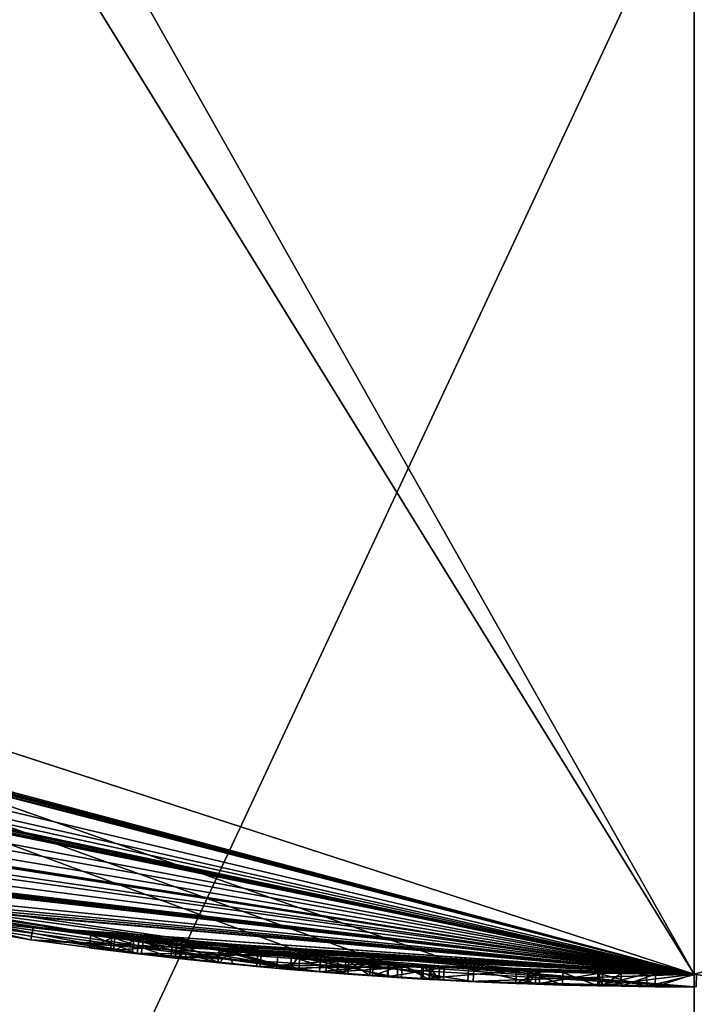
# Model space of a CAD drawing. Header units: millimetres. Extents: x -24 to 81, y -250 to 24.
# Tile 11 of 27: x -2.67 to 0, y -18.62 to -14.72. Entities that reach past the tile are written whole.
import ezdxf

# ---------------------------------------------------------------- set-up
doc = ezdxf.new("R2010")
doc.units = ezdxf.units.MM
doc.header["$LTSCALE"] = 52.148148
for name, color, linetype in [('1', 7, 'CONTINUOUS'), ('139', 7, 'CONTINUOUS'), ('14', 7, 'CONTINUOUS'), ('141', 7, 'CONTINUOUS'), ('142', 7, 'CONTINUOUS'), ('143', 7, 'CONTINUOUS'), ('144', 7, 'CONTINUOUS'), ('145', 7, 'CONTINUOUS'), ('149', 7, 'CONTINUOUS'), ('150', 7, 'CONTINUOUS'), ('151', 7, 'CONTINUOUS'), ('167', 7, 'CONTINUOUS'), ('169', 7, 'CONTINUOUS'), ('170', 7, 'CONTINUOUS'), ('173', 7, 'CONTINUOUS'), ('176', 7, 'CONTINUOUS'), ('178', 7, 'CONTINUOUS'), ('185', 7, 'CONTINUOUS'), ('238', 7, 'CONTINUOUS'), ('292', 7, 'CONTINUOUS'), ('294', 7, 'CONTINUOUS'), ('5', 7, 'CONTINUOUS'), ('73', 7, 'CONTINUOUS'), ('74', 7, 'CONTINUOUS'), ('75', 7, 'CONTINUOUS'), ('76', 7, 'CONTINUOUS'), ('77', 7, 'CONTINUOUS'), ('78', 7, 'CONTINUOUS'), ('79', 7, 'CONTINUOUS'), ('80', 7, 'CONTINUOUS')]:
    doc.layers.add(name, color=color, linetype=linetype)

msp = doc.modelspace()

# ---------------------------------------------------------------- linework, layer by layer
at = {"layer": '1', "color": 7, "linetype": 'CONTINUOUS', "true_color": 0xe6e6e6}
for points in [[(0, -18.5, 120), (-10.875, -14.9659, 120), (0, -18.5, 100.75), (0, -18.5, 120)], [(0, -18.5, 100.75), (-10.875, -14.9659, 120), (0, -18.5, 48.25), (0, -18.5, 100.75)], [(0, -18.5, 48.25), (-10.875, -14.9659, 120), (0, -18.5, 23.8163), (0, -18.5, 48.25)], [(0, -18.5, 23.8163), (-10.875, -14.9659, 120), (-0.872, -18.4794, 23.0491), (0, -18.5, 23.8163)], [(-0.872, -18.4794, 23.0491), (-10.875, -14.9659, 120), (-1.2089, -18.4605, 23.9419), (-0.872, -18.4794, 23.0491)], [(-1.2089, -18.4605, 23.9419), (-10.875, -14.9659, 120), (-1.4788, -18.4408, 24.2125), (-1.2089, -18.4605, 23.9419)], [(-1.4788, -18.4408, 24.2125), (-10.875, -14.9659, 120), (-3.8331, -18.0985, 23.0443), (-1.4788, -18.4408, 24.2125)], [(0, -18.5, 4.5), (-9.2226, -16.0372, 14.5791), (-10.873, -14.967, 4.5), (0, -18.5, 4.5)], [(-9.1526, -16.0773, 14.5493), (-9.2226, -16.0372, 14.5791), (0, -18.5, 4.5), (-9.1526, -16.0773, 14.5493)], [(-9.1064, -16.1035, 14.5493), (-9.1526, -16.0773, 14.5493), (0, -18.5, 4.5), (-9.1064, -16.1035, 14.5493)], [(-9.0601, -16.1296, 14.5493), (-9.1064, -16.1035, 14.5493), (0, -18.5, 4.5), (-9.0601, -16.1296, 14.5493)], [(-8.99, -16.1688, 14.5791), (-9.0601, -16.1296, 14.5493), (0, -18.5, 4.5), (-8.99, -16.1688, 14.5791)], [(-8.9626, -16.184, 14.6468), (-8.99, -16.1688, 14.5791), (0, -18.5, 4.5), (-8.9626, -16.184, 14.6468)], [(-8.3337, -16.5166, 14.614), (-8.9626, -16.184, 14.6468), (0, -18.5, 4.5), (-8.3337, -16.5166, 14.614)], [(-7.955, -16.7023, 14.5), (-8.3337, -16.5166, 14.614), (0, -18.5, 4.5), (-7.955, -16.7023, 14.5)], [(-7.7176, -16.8133, 14.5511), (-7.955, -16.7023, 14.5), (0, -18.5, 4.5), (-7.7176, -16.8133, 14.5511)], [(-7.4961, -16.9133, 14.5792), (-7.7176, -16.8133, 14.5511), (0, -18.5, 4.5), (-7.4961, -16.9133, 14.5792)], [(-7.4259, -16.9442, 14.5493), (-7.4961, -16.9133, 14.5792), (0, -18.5, 4.5), (-7.4259, -16.9442, 14.5493)], [(-7.3494, -16.9775, 14.5493), (-7.4259, -16.9442, 14.5493), (0, -18.5, 4.5), (-7.3494, -16.9775, 14.5493)], [(-7.2793, -17.0077, 14.5791), (-7.3494, -16.9775, 14.5493), (0, -18.5, 4.5), (-7.2793, -17.0077, 14.5791)], [(-7.252, -17.0194, 14.6468), (-7.2793, -17.0077, 14.5791), (0, -18.5, 4.5), (-7.252, -17.0194, 14.6468)], [(-6.7998, -17.205, 14.8397), (-7.252, -17.0194, 14.6468), (0, -18.5, 4.5), (-6.7998, -17.205, 14.8397)], [(-6.4756, -17.3296, 14.5547), (-6.7998, -17.205, 14.8397), (0, -18.5, 4.5), (-6.4756, -17.3296, 14.5547)], [(-6.052, -17.4821, 14.5057), (-6.4756, -17.3296, 14.5547), (0, -18.5, 4.5), (-6.052, -17.4821, 14.5057)], [(-5.682, -17.6058, 14.632), (-6.052, -17.4821, 14.5057), (0, -18.5, 4.5), (-5.682, -17.6058, 14.632)], [(-5.6228, -17.6248, 14.6949), (-5.682, -17.6058, 14.632), (0, -18.5, 4.5), (-5.6228, -17.6248, 14.6949)], [(-5.6011, -17.6317, 15.2924), (-5.6228, -17.6248, 14.6949), (0, -18.5, 4.5), (-5.6011, -17.6317, 15.2924)], [(-5.2555, -17.7378, 14.684), (-5.6011, -17.6317, 15.2924), (0, -18.5, 4.5), (-5.2555, -17.7378, 14.684)], [(-5.0544, -17.7962, 14.547), (-5.2555, -17.7378, 14.684), (0, -18.5, 4.5), (-5.0544, -17.7962, 14.547)], [(-4.6791, -17.8985, 14.5382), (-5.0544, -17.7962, 14.547), (0, -18.5, 4.5), (-4.6791, -17.8985, 14.5382)], [(-4.3317, -17.9857, 14.5783), (-4.6791, -17.8985, 14.5382), (0, -18.5, 4.5), (-4.3317, -17.9857, 14.5783)], [(-4.3374, -17.9844, 20.4966), (-3.4336, -18.1786, 16.7243), (-2.6156, -18.3142, 18.5251), (-4.3374, -17.9844, 20.4966)], [(-4.2624, -18.0023, 14.5493), (-4.3317, -17.9857, 14.5783), (0, -18.5, 4.5), (-4.2624, -18.0023, 14.5493)], [(-4.1921, -18.0188, 14.5493), (-4.2624, -18.0023, 14.5493), (0, -18.5, 4.5), (-4.1921, -18.0188, 14.5493)], [(-4.1228, -18.0347, 14.5783), (-4.1921, -18.0188, 14.5493), (0, -18.5, 4.5), (-4.1228, -18.0347, 14.5783)], [(-4.0947, -18.0412, 14.6468), (-4.1228, -18.0347, 14.5783), (0, -18.5, 4.5), (-4.0947, -18.0412, 14.6468)], [(-4.0947, -18.0412, 15.5496), (-4.0947, -18.0412, 14.6468), (0, -18.5, 4.5), (-4.0947, -18.0412, 15.5496)], [(-3.6634, -18.1336, 14.6698), (-4.0947, -18.0412, 15.5496), (0, -18.5, 4.5), (-3.6634, -18.1336, 14.6698)], [(-3.7659, -18.1127, 20.4722), (-2.1807, -18.371, 18.9426), (-3.4545, -18.1746, 22.6466), (-3.7659, -18.1127, 20.4722)], [(-3.4591, -18.1737, 14.5339), (-3.6634, -18.1336, 14.6698), (0, -18.5, 4.5), (-3.4591, -18.1737, 14.5339)], [(-3.3236, -18.199, 14.528), (-3.4591, -18.1737, 14.5339), (0, -18.5, 4.5), (-3.3236, -18.199, 14.528)], [(-3.4545, -18.1746, 22.6466), (-2.1807, -18.371, 18.9426), (-1.4788, -18.4408, 23.6723), (-3.4545, -18.1746, 22.6466)], [(-3.4336, -18.1786, 16.7243), (-3.1786, -18.2249, 14.6616), (-2.6156, -18.3142, 18.5251), (-3.4336, -18.1786, 16.7243)], [(-3.2092, -18.2195, 14.5648), (-3.3236, -18.199, 14.528), (0, -18.5, 4.5), (-3.2092, -18.2195, 14.5648)], [(-3.1786, -18.2249, 14.6616), (-3.2092, -18.2195, 14.5648), (0, -18.5, 4.5), (-3.1786, -18.2249, 14.6616)], [(-2.3871, -18.3454, 14.8358), (-3.1786, -18.2249, 14.6616), (0, -18.5, 4.5), (-2.3871, -18.3454, 14.8358)], [(-3.1786, -18.2249, 14.6616), (-2.3871, -18.3454, 14.8358), (-2.6156, -18.3142, 18.5251), (-3.1786, -18.2249, 14.6616)], [(-1.647, -18.4265, 16.7737), (-1.0718, -18.4689, 16.6115), (-2.6156, -18.3142, 18.5251), (-1.647, -18.4265, 16.7737)], [(-2.6156, -18.3142, 18.5251), (-1.0718, -18.4689, 16.6115), (-0.6586, -18.4883, 16.4141), (-2.6156, -18.3142, 18.5251)], [(-2.2178, -18.3666, 16.5314), (-1.647, -18.4265, 16.7737), (-2.6156, -18.3142, 18.5251), (-2.2178, -18.3666, 16.5314)], [(-2.2917, -18.3575, 15.9574), (-2.2178, -18.3666, 16.5314), (-2.6156, -18.3142, 18.5251), (-2.2917, -18.3575, 15.9574)], [(-2.3871, -18.3454, 14.8358), (-2.2917, -18.3575, 15.9574), (-2.6156, -18.3142, 18.5251), (-2.3871, -18.3454, 14.8358)], [(0, -18.5, 18.6937), (-2.6156, -18.3142, 18.5251), (0.0086, -18.5, 16.0811), (0, -18.5, 18.6937)], [(0.0086, -18.5, 16.0811), (-2.6156, -18.3142, 18.5251), (-0.5199, -18.4927, 16.5529), (0.0086, -18.5, 16.0811)], [(-0.5199, -18.4927, 16.5529), (-2.6156, -18.3142, 18.5251), (-0.6586, -18.4883, 16.4141), (-0.5199, -18.4927, 16.5529)], [(-2.1978, -18.369, 14.8947), (-2.2917, -18.3575, 15.9574), (-2.3871, -18.3454, 14.8358), (-2.1978, -18.369, 14.8947)], [(-2.3039, -18.356, 14.6443), (-2.3871, -18.3454, 14.8358), (0, -18.5, 4.5), (-2.3039, -18.356, 14.6443)], [(-2.0488, -18.3862, 14.536), (-2.3039, -18.356, 14.6443), (0, -18.5, 4.5), (-2.0488, -18.3862, 14.536)], [(-2.0654, -18.3843, 15.7012), (-2.2917, -18.3575, 15.9574), (-2.1978, -18.369, 14.8947), (-2.0654, -18.3843, 15.7012)], [(-1.8801, -18.4042, 14.764), (-2.0654, -18.3843, 15.7012), (-2.1978, -18.369, 14.8947), (-1.8801, -18.4042, 14.764)], [(-1.0778, -18.4686, 19.768), (-1.4538, -18.4428, 20.8716), (-2.1807, -18.371, 18.9426), (-1.0778, -18.4686, 19.768)], [(-2.1807, -18.371, 18.9426), (-1.4538, -18.4428, 20.8716), (-1.4788, -18.4408, 23.6723), (-2.1807, -18.371, 18.9426)], [(0, -18.5, 19.3427), (-1.0778, -18.4686, 19.768), (-2.1807, -18.371, 18.9426), (0, -18.5, 19.3427)], [(-1.7131, -18.4205, 15.5582), (-2.0654, -18.3843, 15.7012), (-1.8801, -18.4042, 14.764), (-1.7131, -18.4205, 15.5582)], [(-1.7267, -18.4192, 14.5), (-2.0488, -18.3862, 14.536), (0, -18.5, 4.5), (-1.7267, -18.4192, 14.5)], [(-2.0277, -18.3885, 16.1022), (-1.8491, -18.4074, 15.9092), (-2.0091, -18.3906, 16.3419), (-2.0277, -18.3885, 16.1022)], [(-2.0091, -18.3906, 16.3419), (-1.8491, -18.4074, 15.9092), (-1.829, -18.4094, 16.4928), (-2.0091, -18.3906, 16.3419)], [(-1.5937, -18.4312, 14.7592), (-1.7131, -18.4205, 15.5582), (-1.8801, -18.4042, 14.764), (-1.5937, -18.4312, 14.7592)], [(-1.8491, -18.4074, 15.9092), (-1.5602, -18.4341, 15.7987), (-1.829, -18.4094, 16.4928), (-1.8491, -18.4074, 15.9092)], [(-1.829, -18.4094, 16.4928), (-1.5602, -18.4341, 15.7987), (-1.5682, -18.4334, 16.5178), (-1.829, -18.4094, 16.4928)], [(-1.2108, -18.4603, 14.6571), (-1.7267, -18.4192, 14.5), (0, -18.5, 4.5), (-1.2108, -18.4603, 14.6571)], [(-1.41, -18.4462, 15.4168), (-1.7131, -18.4205, 15.5582), (-1.5937, -18.4312, 14.7592), (-1.41, -18.4462, 15.4168)], [(-1.3671, -18.4494, 14.8772), (-1.41, -18.4462, 15.4168), (-1.5937, -18.4312, 14.7592), (-1.3671, -18.4494, 14.8772)], [(-1.5682, -18.4334, 16.5178), (-1.5602, -18.4341, 15.7987), (-1.2691, -18.4564, 16.4252), (-1.5682, -18.4334, 16.5178)], [(-1.5602, -18.4341, 15.7987), (-1.1724, -18.4628, 15.5984), (-1.2691, -18.4564, 16.4252), (-1.5602, -18.4341, 15.7987)], [(-1.4538, -18.4428, 20.8716), (-1.3787, -18.4486, 22.018), (-1.4788, -18.4408, 23.6723), (-1.4538, -18.4428, 20.8716)], [(-1.4788, -18.4408, 23.6723), (-1.3787, -18.4486, 22.018), (-1.2089, -18.4605, 23.9419), (-1.4788, -18.4408, 23.6723)], [(-1.2806, -18.4556, 15.1377), (-1.41, -18.4462, 15.4168), (-1.3671, -18.4494, 14.8772), (-1.2806, -18.4556, 15.1377)], [(-1.3787, -18.4486, 22.018), (-0.872, -18.4794, 23.0491), (-1.2089, -18.4605, 23.9419), (-1.3787, -18.4486, 22.018)], [(-1.2691, -18.4564, 16.4252), (-1.1724, -18.4628, 15.5984), (-1.1554, -18.4639, 16.3695), (-1.2691, -18.4564, 16.4252)], [(-0.9891, -18.4735, 15.166), (-1.2108, -18.4603, 14.6571), (0, -18.5, 4.5), (-0.9891, -18.4735, 15.166)], [(-1.1724, -18.4628, 15.5984), (-0.9891, -18.4735, 15.166), (-1.1554, -18.4639, 16.3695), (-1.1724, -18.4628, 15.5984)], [(-1.1554, -18.4639, 16.3695), (-0.9891, -18.4735, 15.166), (-1.0463, -18.4704, 16.4062), (-1.1554, -18.4639, 16.3695)], [(-0.7037, -18.4866, 19.6735), (-1.0778, -18.4686, 19.768), (0, -18.5, 19.3427), (-0.7037, -18.4866, 19.6735)], [(-1.0718, -18.4689, 16.6115), (-1.0085, -18.4725, 16.5097), (-0.6586, -18.4883, 16.4141), (-1.0718, -18.4689, 16.6115)], [(-1.0463, -18.4704, 16.4062), (-0.9891, -18.4735, 15.166), (-1.0085, -18.4725, 16.5097), (-1.0463, -18.4704, 16.4062)], [(-1.0085, -18.4725, 16.5097), (-0.9891, -18.4735, 15.166), (-0.6586, -18.4883, 15.0266), (-1.0085, -18.4725, 16.5097)], [(-0.6586, -18.4883, 16.4141), (-1.0085, -18.4725, 16.5097), (-0.6586, -18.4883, 15.0266), (-0.6586, -18.4883, 16.4141)], [(-0.9891, -18.4735, 15.166), (0, -18.5, 4.5), (-0.6531, -18.4885, 14.8795), (-0.9891, -18.4735, 15.166)], [(-0.6586, -18.4883, 15.0266), (-0.9891, -18.4735, 15.166), (-0.6531, -18.4885, 14.8795), (-0.6586, -18.4883, 15.0266)], [(-0.8938, -18.4784, 21.7178), (-0.6108, -18.4899, 20.0396), (0, -18.5, 19.3427), (-0.8938, -18.4784, 21.7178)], [(0, -18.5, 23.1672), (-0.8938, -18.4784, 21.7178), (0, -18.5, 19.3427), (0, -18.5, 23.1672)], [(-0.6108, -18.4899, 20.0396), (-0.7037, -18.4866, 19.6735), (0, -18.5, 19.3427), (-0.6108, -18.4899, 20.0396)], [(-0.6531, -18.4885, 14.8795), (0, -18.5, 4.5), (-0.6265, -18.4894, 14.7467), (-0.6531, -18.4885, 14.8795)], [(-0.6265, -18.4894, 14.7467), (0, -18.5, 4.5), (-0.375, -18.4962, 14.5193), (-0.6265, -18.4894, 14.7467)], [(-0.3811, -18.4961, 16.4141), (0.0086, -18.5, 16.0811), (-0.5199, -18.4927, 16.5529), (-0.3811, -18.4961, 16.4141)], [(-0.1889, -18.499, 15.8456), (-0.3811, -18.4961, 15.8456), (-0.2891, -18.4977, 14.773), (-0.1889, -18.499, 15.8456)], [(-0.2891, -18.4977, 14.773), (-0.3811, -18.4961, 15.8456), (-0.3633, -18.4964, 14.8695), (-0.2891, -18.4977, 14.773)], [(-0.3633, -18.4964, 14.8695), (-0.3811, -18.4961, 15.8456), (-0.3811, -18.4961, 15.0069), (-0.3633, -18.4964, 14.8695)], [(-0.1889, -18.499, 16.0811), (0.0086, -18.5, 16.0811), (-0.3811, -18.4961, 16.4141), (-0.1889, -18.499, 16.0811)], [(-0.3811, -18.4961, 16.0811), (-0.1889, -18.499, 16.0811), (-0.3811, -18.4961, 16.4141), (-0.3811, -18.4961, 16.0811)], [(-0.375, -18.4962, 14.5193), (0, -18.5, 4.5), (0, -18.5, 14.5318), (-0.375, -18.4962, 14.5193)], [(-0.1541, -18.4994, 14.7394), (-0.1889, -18.499, 15.8456), (-0.2891, -18.4977, 14.773), (-0.1541, -18.4994, 14.7394)], [(0.0086, -18.5, 15.8456), (-0.1889, -18.499, 15.8456), (0, -18.5, 14.7951), (0.0086, -18.5, 15.8456)], [(0, -18.5, 14.7951), (-0.1889, -18.499, 15.8456), (-0.1541, -18.4994, 14.7394), (0, -18.5, 14.7951)]]:
    msp.add_3dface(points, dxfattribs=at)
at = {"layer": '139', "color": 7, "linetype": 'CONTINUOUS', "true_color": 0xe6e6e6}
for points in [[(-0.6265, -18.4894, 14.7467), (-0.375, -18.4962, 14.5193), (-0.6282, -18.5394, 14.7467), (-0.6265, -18.4894, 14.7467)], [(-0.6282, -18.5394, 14.7467), (-0.375, -18.4962, 14.5193), (-0.3758, -18.5462, 14.5193), (-0.6282, -18.5394, 14.7467)], [(-0.375, -18.4962, 14.5193), (0, -18.5, 14.5318), (-0.3758, -18.5462, 14.5193), (-0.375, -18.4962, 14.5193)], [(-0.3758, -18.5462, 14.5193), (0, -18.5, 14.5318), (0, -18.55, 14.5318), (-0.3758, -18.5462, 14.5193)]]:
    msp.add_3dface(points, dxfattribs=at)
at = {"layer": '14', "color": 7, "linetype": 'CONTINUOUS', "true_color": 0xe6e6e6}
for points in [[(-10.875, -14.9659, 120), (0, -18.5, 120), (-9.5103, -3.0891, 120), (-10.875, -14.9659, 120)], [(-9.5103, -3.0891, 120), (0, -18.5, 120), (-5.8792, -8.0889, 120), (-9.5103, -3.0891, 120)], [(-5.8792, -8.0889, 120), (0, -18.5, 120), (0, -10, 120), (-5.8792, -8.0889, 120)]]:
    msp.add_3dface(points, dxfattribs=at)
at = {"layer": '141', "color": 7, "linetype": 'CONTINUOUS', "true_color": 0xe6e6e6}
for points in [[(-0.6586, -18.4883, 15.0266), (-0.6531, -18.4885, 14.8795), (-0.6604, -18.5382, 15.0266), (-0.6586, -18.4883, 15.0266)], [(-0.6604, -18.5382, 15.0266), (-0.6531, -18.4885, 14.8795), (-0.6548, -18.5384, 14.8795), (-0.6604, -18.5382, 15.0266)], [(-0.6531, -18.4885, 14.8795), (-0.6265, -18.4894, 14.7467), (-0.6548, -18.5384, 14.8795), (-0.6531, -18.4885, 14.8795)], [(-0.6265, -18.4894, 14.7467), (-0.6282, -18.5394, 14.7467), (-0.6548, -18.5384, 14.8795), (-0.6265, -18.4894, 14.7467)]]:
    msp.add_3dface(points, dxfattribs=at)
at = {"layer": '142', "color": 7, "linetype": 'CONTINUOUS', "true_color": 0xe6e6e6}
for points in [[(-0.6586, -18.4883, 16.4141), (-0.6586, -18.4883, 15.0266), (-0.6604, -18.5382, 16.4141), (-0.6586, -18.4883, 16.4141)], [(-0.6586, -18.4883, 15.0266), (-0.6604, -18.5382, 15.0266), (-0.6604, -18.5382, 16.4141), (-0.6586, -18.4883, 15.0266)]]:
    msp.add_3dface(points, dxfattribs=at)
at = {"layer": '143', "color": 7, "linetype": 'CONTINUOUS', "true_color": 0xe6e6e6}
for points in [[(-0.6586, -18.4883, 16.4141), (-0.6604, -18.5382, 16.4141), (-0.5213, -18.5427, 16.5529), (-0.6586, -18.4883, 16.4141)], [(-0.5199, -18.4927, 16.5529), (-0.6586, -18.4883, 16.4141), (-0.5213, -18.5427, 16.5529), (-0.5199, -18.4927, 16.5529)], [(-0.3821, -18.5461, 16.4141), (-0.5199, -18.4927, 16.5529), (-0.5213, -18.5427, 16.5529), (-0.3821, -18.5461, 16.4141)], [(-0.3811, -18.4961, 16.4141), (-0.5199, -18.4927, 16.5529), (-0.3821, -18.5461, 16.4141), (-0.3811, -18.4961, 16.4141)]]:
    msp.add_3dface(points, dxfattribs=at)
at = {"layer": '144', "color": 7, "linetype": 'CONTINUOUS', "true_color": 0xe6e6e6}
for points in [[(-0.3811, -18.4961, 16.0811), (-0.3811, -18.4961, 16.4141), (-0.3821, -18.5461, 16.0811), (-0.3811, -18.4961, 16.0811)], [(-0.3811, -18.4961, 16.4141), (-0.3821, -18.5461, 16.4141), (-0.3821, -18.5461, 16.0811), (-0.3811, -18.4961, 16.4141)]]:
    msp.add_3dface(points, dxfattribs=at)
at = {"layer": '145', "color": 7, "linetype": 'CONTINUOUS', "true_color": 0xe6e6e6}
for points in [[(-0.3811, -18.4961, 16.0811), (-0.3821, -18.5461, 16.0811), (-0.1873, -18.5491, 16.0811), (-0.3811, -18.4961, 16.0811)], [(-0.1889, -18.499, 16.0811), (-0.3811, -18.4961, 16.0811), (-0.1873, -18.5491, 16.0811), (-0.1889, -18.499, 16.0811)], [(0.0086, -18.5, 16.0811), (-0.1889, -18.499, 16.0811), (-0.1873, -18.5491, 16.0811), (0.0086, -18.5, 16.0811)], [(0.0076, -18.55, 16.0811), (0.0086, -18.5, 16.0811), (-0.1873, -18.5491, 16.0811), (0.0076, -18.55, 16.0811)]]:
    msp.add_3dface(points, dxfattribs=at)
at = {"layer": '149', "color": 7, "linetype": 'CONTINUOUS', "true_color": 0xe6e6e6}
for points in [[(-0.3811, -18.4961, 15.8456), (-0.1889, -18.499, 15.8456), (-0.3821, -18.5461, 15.8456), (-0.3811, -18.4961, 15.8456)], [(-0.3821, -18.5461, 15.8456), (-0.1889, -18.499, 15.8456), (-0.1873, -18.5491, 15.8456), (-0.3821, -18.5461, 15.8456)], [(-0.1889, -18.499, 15.8456), (0.0086, -18.5, 15.8456), (-0.1873, -18.5491, 15.8456), (-0.1889, -18.499, 15.8456)], [(0.0086, -18.5, 15.8456), (0.0076, -18.55, 15.8456), (-0.1873, -18.5491, 15.8456), (0.0086, -18.5, 15.8456)]]:
    msp.add_3dface(points, dxfattribs=at)
at = {"layer": '150', "color": 7, "linetype": 'CONTINUOUS', "true_color": 0xe6e6e6}
for points in [[(-0.3811, -18.4961, 15.0069), (-0.3811, -18.4961, 15.8456), (-0.3821, -18.5461, 15.0069), (-0.3811, -18.4961, 15.0069)], [(-0.3811, -18.4961, 15.8456), (-0.3821, -18.5461, 15.8456), (-0.3821, -18.5461, 15.0069), (-0.3811, -18.4961, 15.8456)]]:
    msp.add_3dface(points, dxfattribs=at)
at = {"layer": '151', "color": 7, "linetype": 'CONTINUOUS', "true_color": 0xe6e6e6}
for points in [[(-0.3811, -18.4961, 15.0069), (-0.3821, -18.5461, 15.0069), (-0.3642, -18.5464, 14.8693), (-0.3811, -18.4961, 15.0069)], [(-0.3633, -18.4964, 14.8695), (-0.3811, -18.4961, 15.0069), (-0.3642, -18.5464, 14.8693), (-0.3633, -18.4964, 14.8695)], [(-0.2891, -18.4977, 14.773), (-0.3633, -18.4964, 14.8695), (-0.3642, -18.5464, 14.8693), (-0.2891, -18.4977, 14.773)], [(-0.2897, -18.5477, 14.7729), (-0.2891, -18.4977, 14.773), (-0.3642, -18.5464, 14.8693), (-0.2897, -18.5477, 14.7729)], [(-0.1541, -18.4994, 14.7394), (-0.2891, -18.4977, 14.773), (-0.2897, -18.5477, 14.7729), (-0.1541, -18.4994, 14.7394)], [(-0.1543, -18.5494, 14.7394), (-0.1541, -18.4994, 14.7394), (-0.2897, -18.5477, 14.7729), (-0.1543, -18.5494, 14.7394)], [(0, -18.5, 14.7951), (-0.1541, -18.4994, 14.7394), (-0.1543, -18.5494, 14.7394), (0, -18.5, 14.7951)], [(0, -18.55, 14.7951), (0, -18.5, 14.7951), (-0.1543, -18.5494, 14.7394), (0, -18.55, 14.7951)]]:
    msp.add_3dface(points, dxfattribs=at)
at = {"layer": '167', "color": 7, "linetype": 'CONTINUOUS', "true_color": 0xe6e6e6}
for points in [[(-4.3496, -18.0328, 20.4983), (-4.3374, -17.9844, 20.4966), (-2.6252, -18.3633, 18.5261), (-4.3496, -18.0328, 20.4983)], [(-4.3374, -17.9844, 20.4966), (-2.6156, -18.3142, 18.5251), (-2.6252, -18.3633, 18.5261), (-4.3374, -17.9844, 20.4966)], [(-1.4828, -18.4906, 24.2125), (-3.8331, -18.0985, 23.0443), (-3.8444, -18.1473, 23.0432), (-1.4828, -18.4906, 24.2125)], [(-1.4788, -18.4408, 24.2125), (-3.8331, -18.0985, 23.0443), (-1.4828, -18.4906, 24.2125), (-1.4788, -18.4408, 24.2125)], [(-2.6156, -18.3142, 18.5251), (0, -18.5, 18.6937), (-2.6252, -18.3633, 18.5261), (-2.6156, -18.3142, 18.5251)], [(-2.6252, -18.3633, 18.5261), (0, -18.5, 18.6937), (0, -18.55, 18.6937), (-2.6252, -18.3633, 18.5261)]]:
    msp.add_3dface(points, dxfattribs=at)
at = {"layer": '169', "color": 7, "linetype": 'CONTINUOUS', "true_color": 0xe6e6e6}
for points in [[(-1.4788, -18.4408, 23.6723), (-1.2089, -18.4605, 23.9419), (-1.4828, -18.4906, 23.6723), (-1.4788, -18.4408, 23.6723)], [(-1.4788, -18.4408, 24.2125), (-1.4828, -18.4906, 24.2125), (-1.2122, -18.5104, 23.9419), (-1.4788, -18.4408, 24.2125)], [(-1.4828, -18.4906, 23.6723), (-1.2089, -18.4605, 23.9419), (-1.2122, -18.5104, 23.9419), (-1.4828, -18.4906, 23.6723)], [(-1.2089, -18.4605, 23.9419), (-1.4788, -18.4408, 24.2125), (-1.2122, -18.5104, 23.9419), (-1.2089, -18.4605, 23.9419)]]:
    msp.add_3dface(points, dxfattribs=at)
at = {"layer": '170', "color": 7, "linetype": 'CONTINUOUS', "true_color": 0xe6e6e6}
for points in [[(-2.1884, -18.4205, 18.9432), (-3.7659, -18.1127, 20.4722), (-3.7765, -18.1615, 20.4736), (-2.1884, -18.4205, 18.9432)], [(-2.1807, -18.371, 18.9426), (-3.7659, -18.1127, 20.4722), (-2.1884, -18.4205, 18.9432), (-2.1807, -18.371, 18.9426)], [(-3.4545, -18.1746, 22.6466), (-1.4788, -18.4408, 23.6723), (-3.4643, -18.2236, 22.6458), (-3.4545, -18.1746, 22.6466)], [(-1.4788, -18.4408, 23.6723), (-1.4828, -18.4906, 23.6723), (-3.4643, -18.2236, 22.6458), (-1.4788, -18.4408, 23.6723)], [(0, -18.55, 19.3427), (-2.1807, -18.371, 18.9426), (-2.1884, -18.4205, 18.9432), (0, -18.55, 19.3427)], [(0, -18.5, 19.3427), (-2.1807, -18.371, 18.9426), (0, -18.55, 19.3427), (0, -18.5, 19.3427)]]:
    msp.add_3dface(points, dxfattribs=at)
at = {"layer": '173', "color": 7, "linetype": 'CONTINUOUS', "true_color": 0xe6e6e6}
for points in [[(-1.4538, -18.4428, 20.8716), (-1.0778, -18.4686, 19.768), (-1.4577, -18.4926, 20.8713), (-1.4538, -18.4428, 20.8716)], [(-1.3827, -18.4984, 22.017), (-1.4538, -18.4428, 20.8716), (-1.4577, -18.4926, 20.8713), (-1.3827, -18.4984, 22.017)], [(-1.3787, -18.4486, 22.018), (-1.4538, -18.4428, 20.8716), (-1.3827, -18.4984, 22.017), (-1.3787, -18.4486, 22.018)], [(-0.8751, -18.5293, 23.0482), (-1.3787, -18.4486, 22.018), (-1.3827, -18.4984, 22.017), (-0.8751, -18.5293, 23.0482)], [(-0.872, -18.4794, 23.0491), (-1.3787, -18.4486, 22.018), (-0.8751, -18.5293, 23.0482), (-0.872, -18.4794, 23.0491)], [(-1.4577, -18.4926, 20.8713), (-1.0778, -18.4686, 19.768), (-1.0807, -18.5185, 19.768), (-1.4577, -18.4926, 20.8713)], [(0, -18.55, 23.8163), (-0.872, -18.4794, 23.0491), (-0.8751, -18.5293, 23.0482), (0, -18.55, 23.8163)], [(0, -18.5, 23.8163), (-0.872, -18.4794, 23.0491), (0, -18.55, 23.8163), (0, -18.5, 23.8163)]]:
    msp.add_3dface(points, dxfattribs=at)
at = {"layer": '176', "color": 7, "linetype": 'CONTINUOUS', "true_color": 0xe6e6e6}
for points in [[(-0.8938, -18.4784, 21.7178), (0, -18.5, 23.1672), (-0.8962, -18.5283, 21.718), (-0.8938, -18.4784, 21.7178)], [(-0.6125, -18.5399, 20.0396), (-0.8938, -18.4784, 21.7178), (-0.8962, -18.5283, 21.718), (-0.6125, -18.5399, 20.0396)], [(-0.8962, -18.5283, 21.718), (0, -18.5, 23.1672), (0, -18.55, 23.1672), (-0.8962, -18.5283, 21.718)], [(-0.6108, -18.4899, 20.0396), (-0.8938, -18.4784, 21.7178), (-0.6125, -18.5399, 20.0396), (-0.6108, -18.4899, 20.0396)]]:
    msp.add_3dface(points, dxfattribs=at)
at = {"layer": '178', "color": 7, "linetype": 'CONTINUOUS', "true_color": 0xe6e6e6}
for points in [[(-1.0778, -18.4686, 19.768), (-0.7037, -18.4866, 19.6735), (-1.0807, -18.5185, 19.768), (-1.0778, -18.4686, 19.768)], [(-1.0807, -18.5185, 19.768), (-0.7037, -18.4866, 19.6735), (-0.7054, -18.5366, 19.6736), (-1.0807, -18.5185, 19.768)], [(-0.7037, -18.4866, 19.6735), (-0.6108, -18.4899, 20.0396), (-0.7054, -18.5366, 19.6736), (-0.7037, -18.4866, 19.6735)], [(-0.6108, -18.4899, 20.0396), (-0.6125, -18.5399, 20.0396), (-0.7054, -18.5366, 19.6736), (-0.6108, -18.4899, 20.0396)]]:
    msp.add_3dface(points, dxfattribs=at)
at = {"layer": '185', "color": 7, "linetype": 'CONTINUOUS', "true_color": 0x282828}
for points in [[(-4.3496, -18.0328, 20.4983), (-2.6252, -18.3633, 18.5261), (-3.7765, -18.1615, 20.4736), (-4.3496, -18.0328, 20.4983)], [(-1.4828, -18.4906, 24.2125), (-3.8444, -18.1473, 23.0432), (-1.4828, -18.4906, 23.6723), (-1.4828, -18.4906, 24.2125)], [(-1.4828, -18.4906, 23.6723), (-3.8444, -18.1473, 23.0432), (-3.4643, -18.2236, 22.6458), (-1.4828, -18.4906, 23.6723)], [(-2.6252, -18.3633, 18.5261), (-2.1884, -18.4205, 18.9432), (-3.7765, -18.1615, 20.4736), (-2.6252, -18.3633, 18.5261)], [(-2.6252, -18.3633, 18.5261), (0, -18.55, 18.6937), (-2.1884, -18.4205, 18.9432), (-2.6252, -18.3633, 18.5261)], [(-2.3101, -18.4056, 14.6443), (-2.2037, -18.4186, 14.8947), (-2.3936, -18.3949, 14.8356), (-2.3101, -18.4056, 14.6443)], [(-2.3101, -18.4056, 14.6443), (-2.0543, -18.4359, 14.536), (-2.2037, -18.4186, 14.8947), (-2.3101, -18.4056, 14.6443)], [(-2.2233, -18.4163, 16.5321), (-2.2982, -18.4071, 15.9581), (-2.0714, -18.434, 15.7015), (-2.2233, -18.4163, 16.5321)], [(-2.0378, -18.4377, 16.2726), (-1.8804, -18.4545, 16.4737), (-2.2233, -18.4163, 16.5321), (-2.0378, -18.4377, 16.2726)], [(-2.0378, -18.4377, 16.2726), (-2.2233, -18.4163, 16.5321), (-2.0714, -18.434, 15.7015), (-2.0378, -18.4377, 16.2726)], [(-1.8804, -18.4545, 16.4737), (-1.6509, -18.4764, 16.7737), (-2.2233, -18.4163, 16.5321), (-1.8804, -18.4545, 16.4737)], [(-2.2037, -18.4186, 14.8947), (-2.0543, -18.4359, 14.536), (-1.8854, -18.4539, 14.764), (-2.2037, -18.4186, 14.8947)], [(0, -18.55, 18.6937), (0, -18.55, 19.3427), (-2.1884, -18.4205, 18.9432), (0, -18.55, 18.6937)], [(-2.0055, -18.4413, 16.0411), (-2.0378, -18.4377, 16.2726), (-2.0714, -18.434, 15.7015), (-2.0055, -18.4413, 16.0411)], [(-1.7177, -18.4703, 15.5582), (-2.0055, -18.4413, 16.0411), (-2.0714, -18.434, 15.7015), (-1.7177, -18.4703, 15.5582)], [(-2.0543, -18.4359, 14.536), (-1.7313, -18.469, 14.5), (-1.8854, -18.4539, 14.764), (-2.0543, -18.4359, 14.536)], [(-1.8244, -18.4601, 15.8948), (-2.0055, -18.4413, 16.0411), (-1.7177, -18.4703, 15.5582), (-1.8244, -18.4601, 15.8948)], [(-1.7313, -18.469, 14.5), (-1.5984, -18.481, 14.7592), (-1.8854, -18.4539, 14.764), (-1.7313, -18.469, 14.5)], [(-1.8804, -18.4545, 16.4737), (-1.6016, -18.4807, 16.5198), (-1.6509, -18.4764, 16.7737), (-1.8804, -18.4545, 16.4737)], [(-1.5644, -18.4839, 15.7987), (-1.8244, -18.4601, 15.8948), (-1.7177, -18.4703, 15.5582), (-1.5644, -18.4839, 15.7987)], [(-1.7313, -18.469, 14.5), (-1.2144, -18.5102, 14.6569), (-1.5984, -18.481, 14.7592), (-1.7313, -18.469, 14.5)], [(-1.5644, -18.4839, 15.7987), (-1.7177, -18.4703, 15.5582), (-1.414, -18.496, 15.4169), (-1.5644, -18.4839, 15.7987)], [(-1.2725, -18.5063, 16.4252), (-1.1585, -18.5138, 16.3695), (-1.6509, -18.4764, 16.7737), (-1.2725, -18.5063, 16.4252)], [(-1.6016, -18.4807, 16.5198), (-1.2725, -18.5063, 16.4252), (-1.6509, -18.4764, 16.7737), (-1.6016, -18.4807, 16.5198)], [(-1.1585, -18.5138, 16.3695), (-1.0739, -18.5189, 16.6109), (-1.6509, -18.4764, 16.7737), (-1.1585, -18.5138, 16.3695)], [(-1.2144, -18.5102, 14.6569), (-1.3712, -18.4993, 14.8767), (-1.5984, -18.481, 14.7592), (-1.2144, -18.5102, 14.6569)], [(-1.1759, -18.5127, 15.5987), (-1.5644, -18.4839, 15.7987), (-1.284, -18.5055, 15.1375), (-1.1759, -18.5127, 15.5987)], [(-1.5644, -18.4839, 15.7987), (-1.414, -18.496, 15.4169), (-1.284, -18.5055, 15.1375), (-1.5644, -18.4839, 15.7987)], [(-1.4828, -18.4906, 24.2125), (-1.4828, -18.4906, 23.6723), (-1.2122, -18.5104, 23.9419), (-1.4828, -18.4906, 24.2125)], [(-1.3827, -18.4984, 22.017), (-1.4577, -18.4926, 20.8713), (-1.0807, -18.5185, 19.768), (-1.3827, -18.4984, 22.017)], [(-0.8751, -18.5293, 23.0482), (-1.3827, -18.4984, 22.017), (-0.8962, -18.5283, 21.718), (-0.8751, -18.5293, 23.0482)], [(-1.3827, -18.4984, 22.017), (-1.0807, -18.5185, 19.768), (-0.8962, -18.5283, 21.718), (-1.3827, -18.4984, 22.017)], [(-1.2144, -18.5102, 14.6569), (-1.284, -18.5055, 15.1375), (-1.3712, -18.4993, 14.8767), (-1.2144, -18.5102, 14.6569)], [(-1.2144, -18.5102, 14.6569), (-1.1759, -18.5127, 15.5987), (-1.284, -18.5055, 15.1375), (-1.2144, -18.5102, 14.6569)], [(-0.9918, -18.5235, 15.166), (-1.1759, -18.5127, 15.5987), (-1.2144, -18.5102, 14.6569), (-0.9918, -18.5235, 15.166)], [(-1.1585, -18.5138, 16.3695), (-1.0493, -18.5203, 16.4061), (-1.0739, -18.5189, 16.6109), (-1.1585, -18.5138, 16.3695)], [(-0.8962, -18.5283, 21.718), (-1.0807, -18.5185, 19.768), (-0.7054, -18.5366, 19.6736), (-0.8962, -18.5283, 21.718)], [(-1.0493, -18.5203, 16.4061), (-1.0111, -18.5224, 16.5094), (-1.0739, -18.5189, 16.6109), (-1.0493, -18.5203, 16.4061)], [(-0.8751, -18.5293, 23.0482), (-0.8962, -18.5283, 21.718), (0, -18.55, 23.1672), (-0.8751, -18.5293, 23.0482)], [(-0.6125, -18.5399, 20.0396), (-0.8962, -18.5283, 21.718), (-0.7054, -18.5366, 19.6736), (-0.6125, -18.5399, 20.0396)], [(0, -18.55, 23.8163), (-0.8751, -18.5293, 23.0482), (0, -18.55, 23.1672), (0, -18.55, 23.8163)], [(-0.6548, -18.5384, 14.8795), (-0.6282, -18.5394, 14.7467), (-0.6604, -18.5382, 16.4141), (-0.6548, -18.5384, 14.8795)], [(-0.6604, -18.5382, 16.4141), (-0.6282, -18.5394, 14.7467), (-0.5213, -18.5427, 16.5529), (-0.6604, -18.5382, 16.4141)], [(-0.6604, -18.5382, 15.0266), (-0.6548, -18.5384, 14.8795), (-0.6604, -18.5382, 16.4141), (-0.6604, -18.5382, 15.0266)], [(-0.6282, -18.5394, 14.7467), (-0.3758, -18.5462, 14.5193), (-0.5213, -18.5427, 16.5529), (-0.6282, -18.5394, 14.7467)], [(-0.5213, -18.5427, 16.5529), (-0.3758, -18.5462, 14.5193), (-0.3821, -18.5461, 15.0069), (-0.5213, -18.5427, 16.5529)], [(-0.3821, -18.5461, 16.4141), (-0.5213, -18.5427, 16.5529), (-0.3821, -18.5461, 16.0811), (-0.3821, -18.5461, 16.4141)], [(-0.3821, -18.5461, 16.0811), (-0.5213, -18.5427, 16.5529), (-0.3821, -18.5461, 15.8456), (-0.3821, -18.5461, 16.0811)], [(-0.3821, -18.5461, 15.8456), (-0.5213, -18.5427, 16.5529), (-0.3821, -18.5461, 15.0069), (-0.3821, -18.5461, 15.8456)], [(-0.3821, -18.5461, 15.0069), (-0.3758, -18.5462, 14.5193), (-0.3642, -18.5464, 14.8693), (-0.3821, -18.5461, 15.0069)], [(-0.1873, -18.5491, 16.0811), (-0.3821, -18.5461, 16.0811), (-0.1873, -18.5491, 15.8456), (-0.1873, -18.5491, 16.0811)], [(-0.3821, -18.5461, 16.0811), (-0.3821, -18.5461, 15.8456), (-0.1873, -18.5491, 15.8456), (-0.3821, -18.5461, 16.0811)], [(-0.3758, -18.5462, 14.5193), (0, -18.55, 14.5318), (-0.2897, -18.5477, 14.7729), (-0.3758, -18.5462, 14.5193)], [(-0.3758, -18.5462, 14.5193), (-0.2897, -18.5477, 14.7729), (-0.3642, -18.5464, 14.8693), (-0.3758, -18.5462, 14.5193)], [(0, -18.55, 14.5318), (-0.1543, -18.5494, 14.7394), (-0.2897, -18.5477, 14.7729), (0, -18.55, 14.5318)], [(0.0076, -18.55, 16.0811), (-0.1873, -18.5491, 16.0811), (0.0076, -18.55, 15.8456), (0.0076, -18.55, 16.0811)], [(0.0076, -18.55, 15.8456), (-0.1873, -18.5491, 16.0811), (-0.1873, -18.5491, 15.8456), (0.0076, -18.55, 15.8456)], [(0, -18.55, 14.5318), (0, -18.55, 14.7951), (-0.1543, -18.5494, 14.7394), (0, -18.55, 14.5318)]]:
    msp.add_3dface(points, dxfattribs=at)
at = {"layer": '238', "color": 7, "linetype": 'CONTINUOUS', "true_color": 0xe6e6e6}
for points in [[(0, -11.3505, 298.615), (-5, -12.3138, 297.684), (0, -35.1413, 315.2532), (0, -11.3505, 298.615)], [(0, -35.1413, 315.2532), (-5, -12.3138, 297.684), (-5, -35.6853, 314.0288), (0, -35.1413, 315.2532)], [(-5, -12.8355, 267.2798), (0, -14.0777, 266.778), (-5, -24.7685, 285.6474), (-5, -12.8355, 267.2798)], [(-5, -24.7685, 285.6474), (0, -14.0777, 266.778), (0, -25.7319, 284.7163), (-5, -24.7685, 285.6474)]]:
    msp.add_3dface(points, dxfattribs=at)
at = {"layer": '292', "color": 7, "linetype": 'CONTINUOUS', "true_color": 0xe6e6e6}
for points in [[(-11.9995, 20.7837), (0, 24), (-11.9995, -20.7837), (-11.9995, 20.7837)], [(0, 24), (0, -24), (-11.9995, -20.7837), (0, 24)]]:
    msp.add_3dface(points, dxfattribs=at)
at = {"layer": '294', "color": 7, "linetype": 'CONTINUOUS', "true_color": 0xe6e6e6}
for points in [[(0, -23.5, 4.5), (-10.873, -14.967, 4.5), (-11.7325, -20.3611, 4.5), (0, -23.5, 4.5)], [(0, -18.5, 4.5), (-10.873, -14.967, 4.5), (0, -23.5, 4.5), (0, -18.5, 4.5)], [(9.2486, -16.022, 4.5), (0, -18.5, 4.5), (11.7325, -20.3611, 4.5), (9.2486, -16.022, 4.5)], [(0, -18.5, 4.5), (0, -23.5, 4.5), (11.7325, -20.3611, 4.5), (0, -18.5, 4.5)]]:
    msp.add_3dface(points, dxfattribs=at)
at = {"layer": '5', "color": 7, "linetype": 'CONTINUOUS', "true_color": 0xe6e6e6}
msp.add_3dface([(0, -18.5, 14.5318), (0, -18.5, 4.5), (9.2486, -16.022, 4.5), (0, -18.5, 14.5318)], dxfattribs=at)
at = {"layer": '73', "color": 7, "linetype": 'CONTINUOUS', "true_color": 0xe6e6e6}
for points in [[(-1.2691, -18.4564, 16.4252), (-1.1554, -18.4639, 16.3695), (-1.2725, -18.5063, 16.4252), (-1.2691, -18.4564, 16.4252)], [(-1.2725, -18.5063, 16.4252), (-1.1554, -18.4639, 16.3695), (-1.1585, -18.5138, 16.3695), (-1.2725, -18.5063, 16.4252)], [(-1.1585, -18.5138, 16.3695), (-1.1554, -18.4639, 16.3695), (-1.0493, -18.5203, 16.4061), (-1.1585, -18.5138, 16.3695)], [(-1.1554, -18.4639, 16.3695), (-1.0463, -18.4704, 16.4062), (-1.0493, -18.5203, 16.4061), (-1.1554, -18.4639, 16.3695)], [(-1.0739, -18.5189, 16.6109), (-1.0111, -18.5224, 16.5094), (-1.0718, -18.4689, 16.6115), (-1.0739, -18.5189, 16.6109)], [(-1.0111, -18.5224, 16.5094), (-1.0085, -18.4725, 16.5097), (-1.0718, -18.4689, 16.6115), (-1.0111, -18.5224, 16.5094)], [(-1.0493, -18.5203, 16.4061), (-1.0463, -18.4704, 16.4062), (-1.0111, -18.5224, 16.5094), (-1.0493, -18.5203, 16.4061)], [(-1.0463, -18.4704, 16.4062), (-1.0085, -18.4725, 16.5097), (-1.0111, -18.5224, 16.5094), (-1.0463, -18.4704, 16.4062)]]:
    msp.add_3dface(points, dxfattribs=at)
at = {"layer": '74', "color": 7, "linetype": 'CONTINUOUS', "true_color": 0xe6e6e6}
for points in [[(-2.0277, -18.3885, 16.1022), (-2.0091, -18.3906, 16.3419), (-2.0378, -18.4377, 16.2726), (-2.0277, -18.3885, 16.1022)], [(-2.0055, -18.4413, 16.0411), (-2.0277, -18.3885, 16.1022), (-2.0378, -18.4377, 16.2726), (-2.0055, -18.4413, 16.0411)], [(-2.0378, -18.4377, 16.2726), (-2.0091, -18.3906, 16.3419), (-1.8804, -18.4545, 16.4737), (-2.0378, -18.4377, 16.2726)], [(-1.8491, -18.4074, 15.9092), (-2.0277, -18.3885, 16.1022), (-2.0055, -18.4413, 16.0411), (-1.8491, -18.4074, 15.9092)], [(-2.0091, -18.3906, 16.3419), (-1.829, -18.4094, 16.4928), (-1.8804, -18.4545, 16.4737), (-2.0091, -18.3906, 16.3419)], [(-1.8244, -18.4601, 15.8948), (-1.8491, -18.4074, 15.9092), (-2.0055, -18.4413, 16.0411), (-1.8244, -18.4601, 15.8948)], [(-1.8804, -18.4545, 16.4737), (-1.829, -18.4094, 16.4928), (-1.6016, -18.4807, 16.5198), (-1.8804, -18.4545, 16.4737)], [(-1.5602, -18.4341, 15.7987), (-1.8491, -18.4074, 15.9092), (-1.5644, -18.4839, 15.7987), (-1.5602, -18.4341, 15.7987)], [(-1.5644, -18.4839, 15.7987), (-1.8491, -18.4074, 15.9092), (-1.8244, -18.4601, 15.8948), (-1.5644, -18.4839, 15.7987)], [(-1.829, -18.4094, 16.4928), (-1.5682, -18.4334, 16.5178), (-1.6016, -18.4807, 16.5198), (-1.829, -18.4094, 16.4928)], [(-1.5682, -18.4334, 16.5178), (-1.2691, -18.4564, 16.4252), (-1.6016, -18.4807, 16.5198), (-1.5682, -18.4334, 16.5178)], [(-1.2691, -18.4564, 16.4252), (-1.2725, -18.5063, 16.4252), (-1.6016, -18.4807, 16.5198), (-1.2691, -18.4564, 16.4252)]]:
    msp.add_3dface(points, dxfattribs=at)
at = {"layer": '75', "color": 7, "linetype": 'CONTINUOUS', "true_color": 0xe6e6e6}
for points in [[(-1.5602, -18.4341, 15.7987), (-1.5644, -18.4839, 15.7987), (-1.1759, -18.5127, 15.5987), (-1.5602, -18.4341, 15.7987)], [(-1.1724, -18.4628, 15.5984), (-1.5602, -18.4341, 15.7987), (-1.1759, -18.5127, 15.5987), (-1.1724, -18.4628, 15.5984)], [(-0.9918, -18.5235, 15.166), (-1.1724, -18.4628, 15.5984), (-1.1759, -18.5127, 15.5987), (-0.9918, -18.5235, 15.166)], [(-0.9891, -18.4735, 15.166), (-1.1724, -18.4628, 15.5984), (-0.9918, -18.5235, 15.166), (-0.9891, -18.4735, 15.166)]]:
    msp.add_3dface(points, dxfattribs=at)
at = {"layer": '76', "color": 7, "linetype": 'CONTINUOUS', "true_color": 0xe6e6e6}
for points in [[(-1.7267, -18.4192, 14.5), (-1.2108, -18.4603, 14.6571), (-1.7313, -18.469, 14.5), (-1.7267, -18.4192, 14.5)], [(-1.7313, -18.469, 14.5), (-1.2108, -18.4603, 14.6571), (-1.2144, -18.5102, 14.6569), (-1.7313, -18.469, 14.5)], [(-1.2108, -18.4603, 14.6571), (-0.9891, -18.4735, 15.166), (-1.2144, -18.5102, 14.6569), (-1.2108, -18.4603, 14.6571)], [(-0.9891, -18.4735, 15.166), (-0.9918, -18.5235, 15.166), (-1.2144, -18.5102, 14.6569), (-0.9891, -18.4735, 15.166)]]:
    msp.add_3dface(points, dxfattribs=at)
at = {"layer": '77', "color": 7, "linetype": 'CONTINUOUS', "true_color": 0xe6e6e6}
for points in [[(-2.3039, -18.356, 14.6443), (-2.0488, -18.3862, 14.536), (-2.3101, -18.4056, 14.6443), (-2.3039, -18.356, 14.6443)], [(-2.3101, -18.4056, 14.6443), (-2.0488, -18.3862, 14.536), (-2.0543, -18.4359, 14.536), (-2.3101, -18.4056, 14.6443)], [(-2.0488, -18.3862, 14.536), (-1.7267, -18.4192, 14.5), (-2.0543, -18.4359, 14.536), (-2.0488, -18.3862, 14.536)], [(-1.7267, -18.4192, 14.5), (-1.7313, -18.469, 14.5), (-2.0543, -18.4359, 14.536), (-1.7267, -18.4192, 14.5)]]:
    msp.add_3dface(points, dxfattribs=at)
at = {"layer": '78', "color": 7, "linetype": 'CONTINUOUS', "true_color": 0xe6e6e6}
for points in [[(-2.3871, -18.3454, 14.8358), (-2.3039, -18.356, 14.6443), (-2.3936, -18.3949, 14.8356), (-2.3871, -18.3454, 14.8358)], [(-2.2037, -18.4186, 14.8947), (-2.3871, -18.3454, 14.8358), (-2.3936, -18.3949, 14.8356), (-2.2037, -18.4186, 14.8947)], [(-2.1978, -18.369, 14.8947), (-2.3871, -18.3454, 14.8358), (-2.2037, -18.4186, 14.8947), (-2.1978, -18.369, 14.8947)], [(-2.3039, -18.356, 14.6443), (-2.3101, -18.4056, 14.6443), (-2.3936, -18.3949, 14.8356), (-2.3039, -18.356, 14.6443)]]:
    msp.add_3dface(points, dxfattribs=at)
at = {"layer": '79', "color": 7, "linetype": 'CONTINUOUS', "true_color": 0xe6e6e6}
for points in [[(-2.1978, -18.369, 14.8947), (-2.2037, -18.4186, 14.8947), (-1.8854, -18.4539, 14.764), (-2.1978, -18.369, 14.8947)], [(-1.8801, -18.4042, 14.764), (-2.1978, -18.369, 14.8947), (-1.8854, -18.4539, 14.764), (-1.8801, -18.4042, 14.764)], [(-1.5984, -18.481, 14.7592), (-1.8801, -18.4042, 14.764), (-1.8854, -18.4539, 14.764), (-1.5984, -18.481, 14.7592)], [(-1.5937, -18.4312, 14.7592), (-1.8801, -18.4042, 14.764), (-1.5984, -18.481, 14.7592), (-1.5937, -18.4312, 14.7592)], [(-1.7131, -18.4205, 15.5582), (-1.41, -18.4462, 15.4168), (-1.7177, -18.4703, 15.5582), (-1.7131, -18.4205, 15.5582)], [(-1.7177, -18.4703, 15.5582), (-1.41, -18.4462, 15.4168), (-1.414, -18.496, 15.4169), (-1.7177, -18.4703, 15.5582)], [(-1.3712, -18.4993, 14.8767), (-1.5937, -18.4312, 14.7592), (-1.5984, -18.481, 14.7592), (-1.3712, -18.4993, 14.8767)], [(-1.3671, -18.4494, 14.8772), (-1.5937, -18.4312, 14.7592), (-1.3712, -18.4993, 14.8767), (-1.3671, -18.4494, 14.8772)], [(-1.41, -18.4462, 15.4168), (-1.2806, -18.4556, 15.1377), (-1.414, -18.496, 15.4169), (-1.41, -18.4462, 15.4168)], [(-1.414, -18.496, 15.4169), (-1.2806, -18.4556, 15.1377), (-1.284, -18.5055, 15.1375), (-1.414, -18.496, 15.4169)], [(-1.284, -18.5055, 15.1375), (-1.3671, -18.4494, 14.8772), (-1.3712, -18.4993, 14.8767), (-1.284, -18.5055, 15.1375)], [(-1.2806, -18.4556, 15.1377), (-1.3671, -18.4494, 14.8772), (-1.284, -18.5055, 15.1375), (-1.2806, -18.4556, 15.1377)]]:
    msp.add_3dface(points, dxfattribs=at)
at = {"layer": '80', "color": 7, "linetype": 'CONTINUOUS', "true_color": 0xe6e6e6}
for points in [[(-2.2178, -18.3666, 16.5314), (-2.2917, -18.3575, 15.9574), (-2.2982, -18.4071, 15.9581), (-2.2178, -18.3666, 16.5314)], [(-2.2982, -18.4071, 15.9581), (-2.2917, -18.3575, 15.9574), (-2.0714, -18.434, 15.7015), (-2.2982, -18.4071, 15.9581)], [(-2.2233, -18.4163, 16.5321), (-2.2178, -18.3666, 16.5314), (-2.2982, -18.4071, 15.9581), (-2.2233, -18.4163, 16.5321)], [(-2.2917, -18.3575, 15.9574), (-2.0654, -18.3843, 15.7012), (-2.0714, -18.434, 15.7015), (-2.2917, -18.3575, 15.9574)], [(-1.647, -18.4265, 16.7737), (-2.2178, -18.3666, 16.5314), (-2.2233, -18.4163, 16.5321), (-1.647, -18.4265, 16.7737)], [(-2.0654, -18.3843, 15.7012), (-1.7131, -18.4205, 15.5582), (-2.0714, -18.434, 15.7015), (-2.0654, -18.3843, 15.7012)], [(-1.6509, -18.4764, 16.7737), (-1.647, -18.4265, 16.7737), (-2.2233, -18.4163, 16.5321), (-1.6509, -18.4764, 16.7737)], [(-1.7131, -18.4205, 15.5582), (-1.7177, -18.4703, 15.5582), (-2.0714, -18.434, 15.7015), (-1.7131, -18.4205, 15.5582)], [(-1.0718, -18.4689, 16.6115), (-1.647, -18.4265, 16.7737), (-1.6509, -18.4764, 16.7737), (-1.0718, -18.4689, 16.6115)], [(-1.0739, -18.5189, 16.6109), (-1.0718, -18.4689, 16.6115), (-1.6509, -18.4764, 16.7737), (-1.0739, -18.5189, 16.6109)]]:
    msp.add_3dface(points, dxfattribs=at)

doc.saveas('drawing.dxf')
